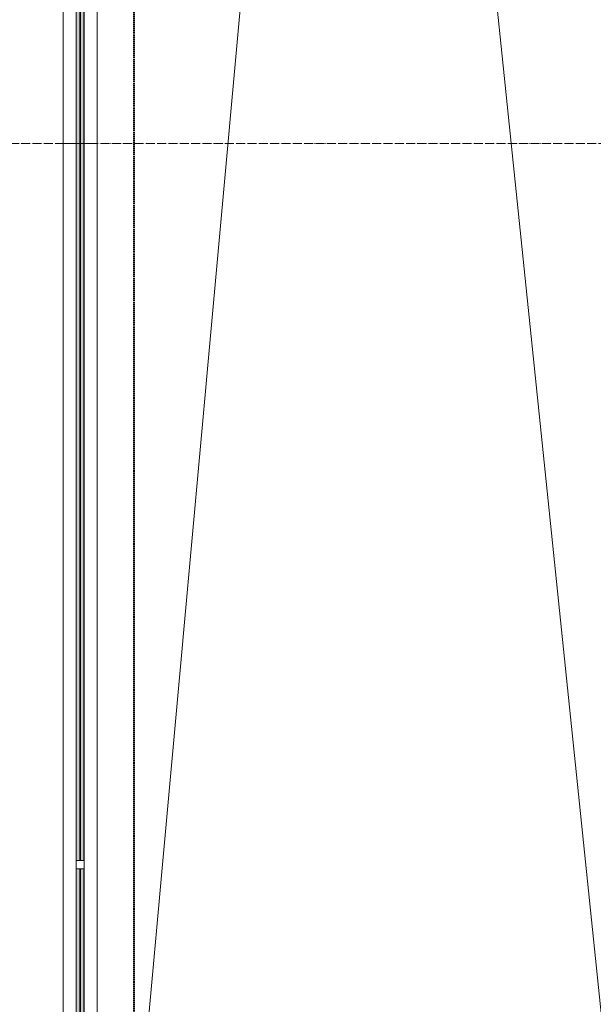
# Model space of a CAD drawing. Header units: millimetres. Extents: x 108703 to 201767, y 7718 to 232073.
# Tile 3 of 43: x 112178 to 113451, y 16890 to 19075. Entities that reach past the tile are written whole.
import ezdxf

# ---------------------------------------------------------------- set-up
doc = ezdxf.new("R2010")
doc.units = ezdxf.units.MM
for name, pattern in [('ADSK_Линия сетки', [25, 20, -2.5, 0, -2.5]), ('Штрих_3_1_5_', [4.5, 3, -1.5]), ('Штриховая_ш3 п1_5', [4.5, 3, -1.5])]:
    doc.linetypes.add(name, pattern=pattern)
doc.layers.add('_Разделитель помещений_', color=4, linetype='Штриховая_ш3 п1_5', lineweight=40, true_color=0x00ffff)
for name, color, linetype, lineweight in [('Балясины', 7, 'Continuous', 30), ('Ограждение', 7, 'Continuous', 18), ('Оси', 7, 'Continuous', 9), ('Перекрытия', 7, 'Continuous', 18), ('Поручни', 7, 'Continuous', 18)]:
    doc.layers.add(name, color=color, linetype=linetype, lineweight=lineweight)

# ---------------------------------------------------------------- blocks, each defined once
blk = doc.blocks.new('135_SLK_K4_AR_rvt-1-МКСС_К4_L25_84_600_')
at = {"layer": '_Разделитель помещений_', "color": 131, "linetype": 'Штрих_3_1_5_', "true_color": 0xaaffff}
blk.add_line((112432.5, 15682.5), (112432.5, 23882.5), dxfattribs=at)
blk = doc.blocks.new('Ограждение - 18Lx18W-7431883-МКСС_К4_L25_84_600_')
at = {"layer": 'Балясины', "color": 253, "lineweight": 5, "true_color": 0xaaaaaa}
for p, q in [((9, 9), (-9, 9)), ((-9, 9), (-9, -9)), ((9, -9), (9, 9)), ((-9, -9), (9, -9))]:
    blk.add_line(p, q, dxfattribs=at)
blk = doc.blocks.new('Ограждение - Ограждение-6063049-МКСС_К4_L25_84_600_')
at = {"layer": 'Ограждение', "lineweight": 5}
h = blk.add_hatch(color=256, dxfattribs=at)
h.paths.add_polyline_path([(29554, 200), (29562, 200), (29562, 1791), (29554, 1791), (29554, 380.1)])
h.paths.add_polyline_path([(29554, 1809), (29562, 1809), (29562, 3400), (29554, 3400)])
h = blk.add_hatch(color=256, dxfattribs=at)
h.paths.add_polyline_path([(29563, 200), (29571, 200), (29571, 1791), (29563, 1791), (29563, 380.1)])
h.paths.add_polyline_path([(29563, 1809), (29571, 1809), (29571, 3400), (29563, 3400)])
at = {"layer": 'Поручни', "color": 253, "lineweight": 5, "true_color": 0xaaaaaa}
for p, q in [((29525, 200), (29525, 3400)), ((29525, 3400), (29553.5, 3400)), ((29553.5, 1809), (29553.5, 3400)), ((29562, 3400), (29554, 3400)), ((29554, 3400), (29554, 1809)), ((29562, 1809), (29562, 3400)), ((29562, 3400), (29563, 3400)), ((29571, 3400), (29563, 3400)), ((29563, 3400), (29563, 1809)), ((29571, 1809), (29571, 3400)), ((29571.5, 1809), (29571.5, 3400)), ((29571.5, 3400), (29600, 3400)), ((29600, 3400), (29600, 200)), ((29553.5, 200), (29553.5, 1791)), ((29554, 1791), (29554, 200)), ((29562, 200), (29562, 1791)), ((29563, 1791), (29563, 200)), ((29571, 200), (29571, 1791)), ((29571.5, 200), (29571.5, 1791))]:
    blk.add_line(p, q, dxfattribs=at)
at = {"rotation": 180}
blk.add_blockref('Ограждение - 18Lx18W-7431883-МКСС_К4_L25_84_600_', (29562.5, 1800), dxfattribs=at)
blk = doc.blocks.new('Ограждение - Ограждение-6063055-МКСС_К4_L25_84_600_')
at = {"layer": 'Ограждение', "lineweight": 5}
h = blk.add_hatch(color=256, dxfattribs=at)
h.paths.add_polyline_path([(29554, 3400), (29562, 3400), (29562, 5091), (29554, 5091), (29554, 3968)])
h.paths.add_polyline_path([(29554, 5109), (29562, 5109), (29562, 6800), (29554, 6800), (29554, 6359.9)])
h = blk.add_hatch(color=256, dxfattribs=at)
h.paths.add_polyline_path([(29563, 3400), (29571, 3400), (29571, 5091), (29563, 5091), (29563, 3968)])
h.paths.add_polyline_path([(29563, 5109), (29571, 5109), (29571, 6800), (29563, 6800), (29563, 6359.9)])
at = {"layer": 'Поручни', "color": 253, "lineweight": 5, "true_color": 0xaaaaaa}
for p, q in [((29525, 3400), (29525, 6800)), ((29600, 6800), (29600, 3400)), ((29553.5, 3400), (29553.5, 5091)), ((29554, 5091), (29554, 3400)), ((29562, 3400), (29562, 5091)), ((29563, 5091), (29563, 3400)), ((29571, 3400), (29571, 5091)), ((29571.5, 3400), (29571.5, 5091)), ((29553.5, 3400), (29525, 3400)), ((29554, 3400), (29562, 3400)), ((29563, 3400), (29562, 3400)), ((29563, 3400), (29571, 3400)), ((29600, 3400), (29571.5, 3400))]:
    blk.add_line(p, q, dxfattribs=at)
blk = doc.blocks.new('135_SLK_K4_AR_FCD_rvt-1-МКСС_К4_L25_84_600_')
at = {"layer": 'Перекрытия', "color": 253, "lineweight": 5, "true_color": 0xaaaaaa}
for p, q in [((112925.3, 21938.2), (112350, 15600)), ((113600, 15600), (112944.1, 21941.3))]:
    blk.add_line(p, q, dxfattribs=at)
at = {"layer": 'Ограждение', "color": 253, "lineweight": 5, "true_color": 0xaaaaaa}
for name in ['Ограждение - Ограждение-6063055-МКСС_К4_L25_84_600_', 'Ограждение - Ограждение-6063049-МКСС_К4_L25_84_600_']:
    blk.add_blockref(name, (82750, 15400), dxfattribs=at)

msp = doc.modelspace()

# ---------------------------------------------------------------- linework, layer by layer
at = {"layer": 'Оси', "linetype": 'ADSK_Линия сетки'}
msp.add_line((136800, 18800), (109521, 18800), dxfattribs=at)

# ---------------------------------------------------------------- block references
at = {"lineweight": 5}
for name in ['135_SLK_K4_AR_FCD_rvt-1-МКСС_К4_L25_84_600_', '135_SLK_K4_AR_rvt-1-МКСС_К4_L25_84_600_']:
    msp.add_blockref(name, (0, 0), dxfattribs=at)

doc.saveas('drawing.dxf')
